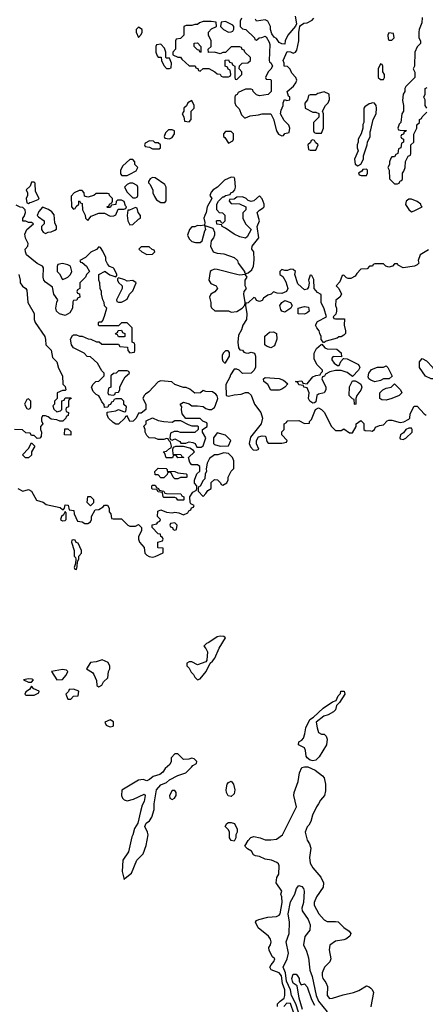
# Model space of a CAD drawing. Header units: inches. Extents: x 2710751 to 2829008, y 857003 to 965602.
# Tile 136 of 256: x 2747507 to 2750388, y 906827 to 913819. Entities that reach past the tile are written whole.
import ezdxf

# ---------------------------------------------------------------- set-up
doc = ezdxf.new("R2010")
doc.units = ezdxf.units.IN
doc.header["$MEASUREMENT"] = 0
for name, color, linetype in [('C7940', 7, 'Continuous'), ('C7941', 7, 'Continuous'), ('C7950', 7, 'Continuous'), ('C7951', 7, 'Continuous')]:
    doc.layers.add(name, color=color, linetype=linetype)

msp = doc.modelspace()

# ---------------------------------------------------------------- linework, layer by layer
at = {"layer": 'C7940', "color": 2}
for points, elevation in [([(2747902.4, 910000), (2747904.7, 909990), (2747903.6, 909956.4), (2747894, 909930), (2747898, 909918), (2747910, 909914), (2747916.4, 909936.4), (2747918, 909970), (2747926, 909990), (2747926, 910000)], 14), ([(2749339, 906810), (2749337.2, 906830), (2749356, 906850), (2749385.2, 906870), (2749391.1, 906888.9), (2749390.9, 906930), (2749374, 906974), (2749366.3, 907030), (2749350, 907049.6), (2749292.3, 907072.3), (2749284, 907090), (2749292.3, 907107.7), (2749313.2, 907130), (2749319, 907150), (2749303.3, 907163.3), (2749279.3, 907210), (2749277.2, 907230), (2749289.2, 907250), (2749292.7, 907270), (2749289.2, 907290), (2749273.2, 907310), (2749202, 907370), (2749182, 907410), (2749190, 907422), (2749206, 907430), (2749270, 907444.9), (2749330, 907450.7), (2749350, 907458.8), (2749357, 907470), (2749371.2, 907550), (2749369.3, 907589.3), (2749362, 907610), (2749368, 907630), (2749328.7, 907690), (2749333.6, 907726.4), (2749348.7, 907750), (2749349, 907810), (2749344.7, 907824.7), (2749334.2, 907834.2), (2749295.3, 907850), (2749250, 907858), (2749210, 907876), (2749181.2, 907881.2), (2749168.9, 907888.9), (2749154.6, 907914.6), (2749126, 907930), (2749106, 907950), (2749128.9, 907991.1), (2749149.1, 908010.9), (2749170, 908018), (2749214, 908010), (2749250, 907996), (2749290, 907994.8), (2749330, 908000.7), (2749372.7, 908030), (2749473, 908230), (2749454.7, 908310), (2749456.3, 908330), (2749484.2, 908410), (2749494.5, 908470), (2749511.8, 908508.2), (2749530, 908514), (2749553.1, 908513.1), (2749604.9, 908490), (2749658.8, 908450), (2749670, 908436), (2749679.1, 908390), (2749678, 908342), (2749671, 908310), (2749643.4, 908276.6), (2749630.4, 908249.6), (2749614.8, 908230), (2749586.8, 908170), (2749575.5, 908124.5), (2749561.4, 908098.6), (2749550, 908088), (2749534.8, 908050), (2749550, 907992), (2749565.5, 907965.5), (2749575.3, 907935.3), (2749564.9, 907870), (2749570.7, 907830), (2749590, 907796), (2749646, 907730), (2749666, 907690), (2749662, 907658), (2749614.8, 907590), (2749598.8, 907550), (2749598.8, 907530), (2749630.8, 907470), (2749670, 907426.8), (2749690, 907416), (2749750, 907416), (2749770, 907411.3), (2749810, 907371.3), (2749846.8, 907346.8), (2749858, 907330), (2749852, 907310), (2749824.7, 907290), (2749810, 907283.7), (2749750, 907274), (2749710, 907246), (2749705.4, 907214.6), (2749718, 907150), (2749710.6, 907129.4), (2749671, 907090), (2749654.8, 907050), (2749654.8, 907030), (2749661, 907010), (2749681.4, 906981.4), (2749694, 906954), (2749691, 906890), (2749708.2, 906868.2), (2749730, 906870.8), (2749804.8, 906895.2), (2749878, 906910), (2749914.8, 906925.2), (2749970, 906958), (2749990, 906951.3), (2750000, 906941.3)], 10), ([(2749488.2, 906770), (2749467.7, 906830), (2749437.8, 906890), (2749431.7, 906930), (2749402.5, 906990), (2749395.9, 907050), (2749379.1, 907090), (2749406.9, 907150), (2749415.6, 907190), (2749400.7, 907270), (2749420.7, 907330), (2749423.5, 907410), (2749413.7, 907470), (2749430, 907554.8), (2749460.9, 907610), (2749473.2, 907650), (2749490, 907670.8), (2749510, 907664), (2749522, 907650), (2749527.7, 907630), (2749523.1, 907550), (2749510.5, 907510), (2749513, 907490), (2749554.9, 907430), (2749570.6, 907390), (2749567.3, 907352.7), (2749532.4, 907307.6), (2749523, 907250), (2749544.4, 907204.4), (2749557.7, 907157.7), (2749567.6, 907070), (2749583.5, 907023.5), (2749613.4, 906890), (2749629.2, 906850), (2749690, 906772.2)], 6), ([(2749516.9, 906790), (2749492, 906870), (2749477.2, 906957.2), (2749450, 906977.2), (2749443.6, 906990), (2749440.7, 907010), (2749450, 907041), (2749470, 907041), (2749481, 907030), (2749491.3, 907010), (2749492, 906990), (2749506, 906966), (2749530, 906972), (2749550, 906951.3), (2749579.9, 906859.9), (2749601.8, 906821.8)], 2), ([(2749455.8, 906755.8), (2749430, 906833.3), (2749404.4, 906835.6), (2749382.8, 906810)], 10)]:
    msp.add_lwpolyline(points, dxfattribs=dict(at, elevation=elevation))
for points, elevation in [([(2748930, 909441.2), (2748910, 909437.2), (2748850, 909395.3), (2748834, 909390), (2748814, 909370), (2748830, 909354), (2748841, 909330), (2748837.3, 909270), (2748830, 909259), (2748770, 909238), (2748730, 909258), (2748710, 909258), (2748694, 909250), (2748694, 909230), (2748710, 909214), (2748725.4, 909185.4), (2748742, 909170), (2748752, 909150), (2748770, 909132), (2748790, 909138), (2748832.7, 909190), (2748859, 909250), (2748876.6, 909263.4), (2748894.1, 909285.8), (2748924.5, 909355.5), (2748968.7, 909430), (2748958, 909438)], 14), ([(2748094, 909274), (2748050, 909259), (2748010, 909254), (2747982, 909210), (2748023.6, 909183.6), (2748034, 909170), (2748052.7, 909127.3), (2748054, 909090), (2748070, 909082), (2748090, 909094), (2748103.1, 909116.9), (2748133.6, 909146.4), (2748138, 909190), (2748148, 909210), (2748147.3, 909227.3), (2748134.6, 909254.6)], 14), ([(2747810, 909204), (2747732, 909190), (2747770, 909132), (2747810, 909134), (2747836.4, 909163.6), (2747848, 909190), (2747839, 909199)], 14), ([(2747570, 909138), (2747534, 909130), (2747570, 909114), (2747590, 909114), (2747606, 909130), (2747596.4, 909136.4)], 14), ([(2747590, 909086), (2747576.9, 909063.1), (2747550, 909046), (2747544.7, 909030), (2747550, 909022), (2747610, 909022), (2747642, 909038), (2747646, 909050), (2747608.4, 909068.4)], 14), ([(2747890, 909066), (2747858, 909062), (2747852.7, 909047.3), (2747834, 909030), (2747850, 908994), (2747870, 908994), (2747890, 909014), (2747922, 909018), (2747926, 909050)], 14), ([(2749590, 908555.1), (2749570, 908561.6), (2749550, 908578), (2749540.7, 908590), (2749538, 908630), (2749530, 908648.7), (2749488, 908670), (2749488.7, 908690), (2749510, 908702), (2749523.1, 908716.9), (2749532.9, 908747.1), (2749539, 908790), (2749568.7, 908850), (2749594.6, 908865.4), (2749662, 908930), (2749730, 908974.8), (2749754.6, 908985.4), (2749770, 909018), (2749785.2, 909034.8), (2749789.2, 909050), (2749810.8, 909050.8), (2749816, 909030), (2749778, 908970), (2749758, 908950), (2749750, 908918), (2749736, 908904), (2749698, 908882), (2749666.8, 908873.2), (2749612, 908830), (2749618.8, 908790), (2749630, 908758), (2749650, 908746), (2749670, 908744.7), (2749684.7, 908730), (2749691.3, 908710), (2749686.8, 908670), (2749635.1, 908584.9), (2749610, 908559.6)], 10), ([(2748150, 908848), (2748112, 908830), (2748122, 908810), (2748130, 908804.7), (2748150, 908798), (2748170, 908802), (2748174, 908810), (2748172.9, 908832.9)], 14), ([(2748630, 908606), (2748610, 908606), (2748583.6, 908576.4), (2748582, 908550), (2748574, 908530), (2748539.6, 908500.4), (2748523.6, 908476.4), (2748502, 908458), (2748454.8, 908445.2), (2748430, 908424), (2748410, 908414), (2748383.1, 908423.1), (2748350, 908419), (2748232, 908348), (2748231.3, 908310), (2748238, 908290), (2748250, 908278), (2748270, 908271.3), (2748316.4, 908283.6), (2748390, 908318), (2748398, 908310), (2748390, 908266), (2748378, 908242), (2748364.7, 908195.3), (2748346.4, 908113.6), (2748323.6, 908076.4), (2748310.8, 908030), (2748302.8, 908017.2), (2748280.7, 907910), (2748240.7, 907850), (2748234, 907770), (2748250, 907714), (2748256.4, 907723.6), (2748301.5, 907758.5), (2748339, 907850), (2748385.2, 907894.8), (2748405.6, 907954.4), (2748419, 908030), (2748415.3, 908050), (2748395.3, 908090), (2748406.3, 908113.7), (2748429.1, 908130.9), (2748444.7, 908155.3), (2748461.2, 908210), (2748461.2, 908250), (2748479, 908350), (2748510, 908384.7), (2748550, 908402), (2748570, 908422), (2748630, 908452), (2748686, 908470), (2748728, 908510), (2748736.4, 908523.6), (2748762, 908538), (2748766, 908550), (2748746, 908570), (2748730, 908575.3), (2748707.3, 908567.3), (2748670, 908566)], 14), ([(2749010, 908302), (2748987, 908307), (2748976, 908330), (2748972.7, 908350), (2748981.2, 908390), (2748990, 908401), (2749010, 908412), (2749026, 908390), (2749034.4, 908350), (2749030, 908322)], 10), ([(2748610, 908346), (2748590, 908346), (2748572, 908310), (2748574, 908290), (2748590, 908282), (2748606, 908290), (2748618, 908310), (2748618, 908330)], 14), ([(2749030, 907986), (2749008.7, 907990), (2748998, 908010), (2748998, 908050), (2748990, 908066), (2748966, 908090), (2748978, 908110), (2748990, 908118), (2749010, 908118), (2749032, 908110), (2749051.3, 908070), (2749052, 908050), (2749042, 908030), (2749042, 908010)], 10)]:
    msp.add_lwpolyline(points, close=True, dxfattribs=dict(at, elevation=elevation))
at = {"layer": 'C7941', "color": 2, "elevation": 14}
for points in [[(2749082, 913830), (2749074, 913810), (2749074, 913770), (2749090, 913754), (2749114, 913750), (2749174, 913690), (2749178, 913678), (2749190, 913674), (2749208.4, 913691.6), (2749227.3, 913692.7), (2749250, 913702), (2749258, 913698), (2749279.6, 913659.6), (2749283.6, 913643.6), (2749278, 913530), (2749281, 913521), (2749294, 913510), (2749302, 913490), (2749291.1, 913468.9), (2749272, 913450), (2749254, 913410), (2749258, 913398), (2749290, 913394), (2749292.7, 913387.3), (2749294, 913310), (2749272.7, 913287.3), (2749210, 913278), (2749190, 913286), (2749166, 913310), (2749162, 913322), (2749150, 913326), (2749110, 913326), (2749058, 913302), (2749052.7, 913287.3), (2749038, 913282), (2749034, 913270), (2749034, 913230), (2749042, 913210), (2749065.4, 913185.4), (2749083.6, 913143.6), (2749103.6, 913123.6), (2749110, 913122), (2749143.1, 913136.9), (2749203.6, 913143.6), (2749230, 913151.3), (2749290, 913152), (2749310, 913114), (2749331.1, 913031.1), (2749345.4, 913005.4), (2749370, 912994), (2749382, 912998), (2749390, 913012), (2749422, 913018), (2749426, 913050), (2749418, 913070), (2749384.5, 913104.5), (2749359, 913150), (2749363.1, 913176.9), (2749378, 913210), (2749378, 913230), (2749387.3, 913252.7), (2749404.7, 913244.7), (2749426, 913250), (2749426, 913270), (2749416.4, 913276.4), (2749408, 913310), (2749452.9, 913347.1), (2749468.7, 913370), (2749475.3, 913390), (2749468.7, 913410), (2749439, 913439), (2749428.4, 913468.4), (2749410, 913486), (2749386, 913490), (2749386, 913510), (2749378, 913530), (2749407.3, 913592.7), (2749430, 913592), (2749450, 913582), (2749466, 913590), (2749476.4, 913603.6), (2749488.7, 913670), (2749488.7, 913731.3), (2749498, 913770), (2749502, 913778), (2749525.2, 913794.8), (2749550, 913796), (2749584.7, 913815.3), (2749595.3, 913830)], [(2749463.5, 913843.5), (2749474, 913790), (2749466, 913774), (2749411.3, 913710), (2749392, 913670), (2749390, 913646), (2749370, 913648), (2749350, 913658), (2749330, 913686), (2749315.3, 913695.3), (2749298, 913718), (2749288.9, 913748.9), (2749288.7, 913770), (2749270, 913808), (2749250, 913818), (2749190, 913808), (2749183.1, 913823.1)], [(2750000, 913225), (2749990, 913222), (2749959.6, 913200.4), (2749952, 913190), (2749952, 913090), (2749945.4, 913074.6), (2749944.7, 913050), (2749932, 913010), (2749912, 912970), (2749912, 912950), (2749904.7, 912930), (2749904.7, 912910), (2749911.6, 912888.4), (2749884.7, 912830), (2749890, 912794), (2749910, 912782), (2749930, 912794), (2749948, 912830), (2749948.4, 912851.6), (2749975.3, 912930), (2749978, 912950), (2749995.3, 912990), (2749996.4, 913023.6), (2750000, 913038)], [(2747494, 910490), (2747530, 910472), (2747570, 910482), (2747591.3, 910471.3), (2747627.1, 910407.1), (2747673.4, 910393.4), (2747695.3, 910375.3), (2747795.3, 910355.3), (2747810, 910342), (2747818, 910342), (2747826, 910350), (2747830, 910374), (2747851.6, 910371.6), (2747858, 910338), (2747892.7, 910332.7), (2747894, 910310), (2747918, 910258), (2747950, 910254), (2747970, 910242), (2747990, 910242), (2748010, 910254), (2748018, 910270), (2748018, 910290), (2748042, 910338), (2748070, 910342), (2748100.4, 910359.6), (2748110, 910371.3), (2748130, 910372), (2748142, 910350), (2748143.6, 910323.6), (2748154, 910310), (2748158, 910278), (2748170, 910274), (2748230, 910274), (2748274, 910230), (2748290, 910222), (2748330, 910222), (2748350, 910234), (2748372, 910212), (2748371.3, 910190), (2748351.3, 910150), (2748351.3, 910130), (2748358, 910110), (2748390.6, 910070.6), (2748396, 910030), (2748410, 910016), (2748427.5, 910007.5), (2748450, 910002.8), (2748470, 910006.8), (2748527.3, 910032.7), (2748526, 910066), (2748490, 910068), (2748488.4, 910071.6), (2748488.7, 910110), (2748522, 910118), (2748526, 910130), (2748522, 910142), (2748508.4, 910148.4), (2748506, 910166), (2748490, 910168), (2748447.3, 910212.7), (2748447.3, 910232.7), (2748482, 910238), (2748488, 910252), (2748502, 910258), (2748506, 910270), (2748486, 910290), (2748488.7, 910330), (2748510, 910338), (2748550, 910322), (2748590, 910318), (2748610, 910322), (2748636.9, 910316.9), (2748670, 910302), (2748702, 910318), (2748708, 910332), (2748722, 910338), (2748727.3, 910352.7), (2748742, 910358), (2748746, 910370), (2748722, 910382), (2748718, 910390), (2748715.3, 910430), (2748736.4, 910463.6), (2748762, 910478), (2748766, 910490), (2748766, 910510), (2748748.4, 910528.4), (2748748, 910550), (2748764.7, 910595.3), (2748787.3, 910612.7), (2748787.3, 910647.3), (2748770, 910658), (2748730, 910658), (2748714.6, 910674.6), (2748706, 910710), (2748748, 910750), (2748740.4, 910760.4), (2748716.4, 910776.4), (2748670, 910788), (2748612.7, 910787.3), (2748598, 910782), (2748592.7, 910767.3), (2748594, 910734), (2748651.6, 910731.6), (2748658, 910718), (2748674, 910710), (2748630, 910708), (2748622, 910722), (2748610, 910726), (2748598, 910722), (2748591.6, 910708.4), (2748547.3, 910707.3), (2748538, 910738), (2748526, 910750), (2748550, 910754), (2748570, 910774), (2748582, 910778), (2748586, 910790), (2748578, 910818), (2748566, 910830), (2748562, 910842), (2748550, 910846), (2748530, 910838), (2748490, 910838), (2748468.4, 910848.4), (2748426, 910850), (2748410, 910866), (2748398, 910890), (2748398, 910910), (2748388.4, 910931.6), (2748406, 910950), (2748406, 910970), (2748410, 910974), (2748450, 910992), (2748490, 910972), (2748530, 910964.7), (2748590, 910962), (2748610, 910972), (2748650, 910974), (2748703.6, 910943.6), (2748730, 910934), (2748770, 910934), (2748774, 910930), (2748774, 910910), (2748750, 910888), (2748650, 910888), (2748630, 910895.3), (2748604.7, 910895.3), (2748578, 910882), (2748574, 910850), (2748578, 910838), (2748590, 910834), (2748610, 910842), (2748643.6, 910823.6), (2748652.7, 910812.7), (2748687.3, 910812.7), (2748710, 910822), (2748736.9, 910816.9), (2748754, 910810), (2748764.7, 910784.7), (2748796.4, 910783.6), (2748810, 910794), (2748828, 910850), (2748806, 910890), (2748806, 910910), (2748838, 910930), (2748838, 910950), (2748835.3, 910955.3), (2748807.3, 910967.3), (2748790, 910986), (2748687.3, 910987.3), (2748660.4, 911020.4), (2748655.3, 911050), (2748658, 911070), (2748646, 911090), (2748670, 911102), (2748711, 911091), (2748730, 911078), (2748770, 911078), (2748810, 911071.3), (2748830, 911058), (2748850, 911051.3), (2748870, 911051.3), (2748890, 911064.7), (2748898.6, 911081.4), (2748914, 911130), (2748908.9, 911148.9), (2748900.4, 911160.4), (2748876.4, 911176.4), (2748830, 911178), (2748810, 911186), (2748791.6, 911168.4), (2748750, 911168), (2748716.4, 911196.4), (2748690, 911208), (2748670, 911208), (2748610, 911228), (2748587.3, 911247.3), (2748510, 911255.3), (2748490, 911248), (2748423.6, 911176.4), (2748399.6, 911160.4), (2748392, 911150), (2748382, 911130), (2748402, 911090), (2748402, 911050), (2748370, 911026), (2748350, 911026), (2748334, 910990), (2748312.7, 910967.3), (2748290, 910966), (2748270, 911006), (2748258, 911002), (2748254, 910990), (2748210, 910948), (2748190, 910948), (2748170, 910958), (2748138, 910990), (2748127.3, 911012.7), (2748127.3, 911032.7), (2748190, 911042), (2748210, 911052), (2748250, 911034), (2748262, 911038), (2748266, 911070), (2748247.3, 911087.3), (2748246, 911110), (2748230, 911126), (2748190, 911126), (2748178, 911122), (2748172, 911108), (2748158, 911102), (2748152.7, 911087.3), (2748138, 911082), (2748132.7, 911067.3), (2748110, 911066), (2748107.3, 911087.3), (2748090, 911106), (2748076.4, 911136.4), (2748068.4, 911148.4), (2748050, 911158), (2748030, 911178), (2748018, 911210), (2748028, 911230), (2748048, 911250), (2748068, 911252), (2748106, 911290), (2748106, 911310), (2748090, 911326), (2748060.4, 911380.4), (2748010, 911426), (2747987.3, 911427.3), (2747966, 911450), (2747890, 911488), (2747875.3, 911510), (2747868.7, 911550), (2747883.1, 911576.9), (2747890, 911582), (2747910, 911582), (2747932.7, 911572.7), (2747951.6, 911571.6), (2747992.7, 911552.7), (2748011.6, 911551.6), (2748052.7, 911532.7), (2748071.6, 911531.6), (2748090, 911514), (2748210, 911514), (2748218, 911498), (2748272.7, 911492.7), (2748274, 911470), (2748290, 911454), (2748322, 911458), (2748326, 911470), (2748326, 911510), (2748322, 911522), (2748306, 911530), (2748306, 911630), (2748270, 911666), (2748230, 911666), (2748210, 911646), (2748070, 911646), (2748066, 911650), (2748066, 911670), (2748070, 911674), (2748090, 911674), (2748096.4, 911683.6), (2748110, 911714), (2748126, 911770), (2748108.4, 911788.4), (2748108, 911810), (2748098, 911830), (2748088, 911870), (2748088, 911890), (2748078, 911910), (2748075.3, 911950), (2748068, 911970), (2748068, 912010), (2748114, 912034), (2748114, 912030), (2748146.4, 912006.4), (2748190, 911994), (2748198, 912002), (2748198, 912010), (2748178, 912050), (2748170, 912058), (2748146, 912066), (2748130, 912086), (2748118, 912110), (2748118, 912130), (2748096.4, 912176.4), (2748082, 912202), (2748070, 912206), (2748051.6, 912188.4), (2748011.6, 912168.4), (2747974, 912130), (2747934, 912110), (2747938, 912098), (2747950, 912094), (2747982, 912070), (2748002, 912030), (2747982, 912010), (2747974, 911990), (2747934, 911950), (2747934, 911910), (2747918, 911902), (2747914, 911890), (2747918, 911878), (2747932.7, 911872.7), (2747934, 911850), (2747918, 911842), (2747912.7, 911827.3), (2747890, 911826), (2747883.6, 911816.4), (2747882, 911770), (2747863.6, 911736.4), (2747830, 911718), (2747788.7, 911730), (2747769, 911750), (2747764, 911770), (2747770, 911814), (2747778, 911830), (2747749, 911870), (2747739, 911919), (2747690, 911955.3), (2747679, 911970), (2747674, 911990), (2747676.4, 912056.4), (2747668.4, 912068.4), (2747630, 912088.7), (2747555.3, 912150), (2747548, 912170), (2747546, 912190), (2747566, 912210), (2747568, 912230), (2747548.9, 912268.9), (2747543.1, 912296.9), (2747558, 912330), (2747606, 912370), (2747590, 912378), (2747570, 912378), (2747550, 912388), (2747528.7, 912388.7), (2747528.7, 912410), (2747539, 912421), (2747548, 912450), (2747546, 912470), (2747530, 912486), (2747510, 912488), (2747483.1, 912503.1)], [(2750000, 912068.7), (2749992, 912068), (2749974, 912050), (2749930, 912048), (2749902, 912018), (2749890, 911998), (2749859.6, 911980.4), (2749840.4, 911980.4), (2749827.3, 911987.3), (2749810, 912006), (2749798, 912002), (2749782, 911958), (2749754, 911930), (2749774, 911910), (2749792, 911870), (2749782, 911850), (2749752.7, 911827.3), (2749751.3, 911790), (2749758, 911770), (2749758, 911750), (2749752, 911728), (2749734, 911710), (2749738, 911698), (2749750, 911694), (2749814, 911694), (2749812, 911650), (2749822, 911610), (2749822, 911590), (2749810, 911578), (2749790, 911568), (2749772.7, 911567.3), (2749762, 911558), (2749683.6, 911536.4), (2749670, 911526), (2749666, 911526), (2749648, 911548), (2749648, 911570), (2749638, 911590), (2749635.3, 911610), (2749618, 911630), (2749608.7, 911650), (2749623.1, 911676.9), (2749686, 911710), (2749670, 911766), (2749648, 911810), (2749647.3, 911867.3), (2749623.1, 911883.1), (2749598, 911910), (2749595.3, 911975.3), (2749582, 912002), (2749570, 912006), (2749558, 911970), (2749562, 911950), (2749559.6, 911920.4), (2749550, 911906), (2749530, 911902), (2749483.7, 911943.7), (2749462, 912010), (2749466, 912030), (2749450, 912046), (2749430, 912048), (2749410, 912038), (2749390, 912038), (2749370, 912046), (2749354, 912030), (2749354, 912010), (2749376, 911996), (2749398, 911958), (2749411.3, 911910), (2749402, 911890), (2749370, 911875.3), (2749336.4, 911876.4), (2749310, 911886), (2749294, 911870), (2749270, 911862), (2749238, 911842), (2749230, 911826), (2749210, 911818), (2749190, 911826), (2749182, 911842), (2749170, 911846), (2749130, 911808), (2749114, 911806), (2749112, 911790), (2749121, 911730), (2749118, 911690), (2749092, 911650), (2749082, 911618), (2749061.4, 911578.6), (2749056, 911530), (2749062, 911490), (2749070, 911474), (2749090, 911472), (2749098, 911458), (2749112.7, 911452.7), (2749130, 911452), (2749150, 911458), (2749174, 911450), (2749182, 911430), (2749182, 911350), (2749171.1, 911328.9), (2749150, 911308), (2749090, 911306), (2749066, 911330), (2749050, 911338), (2749030, 911338), (2749003.6, 911296.4), (2748999.6, 911280.4), (2748971.1, 911228.9), (2748974, 911150), (2748990, 911144.7), (2749030, 911156), (2749080.4, 911159.6), (2749110, 911172), (2749130, 911172), (2749150, 911154), (2749174.8, 911090), (2749218.8, 911030), (2749231.3, 910990), (2749222, 910950), (2749146.4, 910853.6), (2749138, 910810), (2749146.4, 910786.4), (2749165.4, 910765.4), (2749190, 910762), (2749206, 910770), (2749188.4, 910808.4), (2749188.4, 910831.6), (2749204, 910856), (2749230, 910864.7), (2749250, 910862), (2749256, 910856), (2749263.6, 910823.6), (2749272, 910812), (2749368.4, 910811.6), (2749402, 910818), (2749406, 910830), (2749368.4, 910871.6), (2749368.4, 910891.6), (2749386, 910910), (2749386, 910950), (2749402, 910958), (2749406, 910970), (2749411.6, 910971.6), (2749490, 910972), (2749530, 910952), (2749566, 910954), (2749566, 910966), (2749579, 910981), (2749609.1, 911050.9), (2749630, 911062), (2749650, 911052), (2749670, 911032), (2749722, 910930), (2749750, 910902), (2749790, 910902), (2749810, 910914), (2749850, 910886), (2749870, 910886), (2749898, 910930), (2749898, 910950), (2749930, 910974), (2749951.6, 910951.6), (2749952, 910910), (2749961, 910901), (2750000, 910898.6)], [(2747501, 912010), (2747510.8, 911970), (2747511, 911950), (2747526.8, 911926.8), (2747550.5, 911910.5), (2747558, 911898), (2747566, 911810), (2747610, 911732), (2747611, 911691), (2747618, 911670), (2747686, 911570), (2747691.1, 911548.9), (2747692, 911510), (2747730, 911472), (2747741, 911421), (2747772, 911390), (2747783.6, 911343.6), (2747812, 911290), (2747814, 911230), (2747830, 911214), (2747834, 911190), (2747830, 911186), (2747810, 911186), (2747774, 911170), (2747774, 911130), (2747754, 911110), (2747754, 911090), (2747742, 911078), (2747750, 911054), (2747770, 911034), (2747798, 911042), (2747806, 911050), (2747807.3, 911112.7), (2747822, 911118), (2747830, 911134), (2747870, 911134), (2747872, 911130), (2747858, 911122), (2747854, 911110), (2747854, 911070), (2747838, 911062), (2747834, 911050), (2747838, 911038), (2747854, 911030), (2747851.6, 911008.4), (2747838, 911002), (2747834, 910990), (2747812.7, 910967.3), (2747792.7, 910967.3), (2747770, 910978), (2747730, 910982), (2747710, 910998), (2747690, 911006), (2747670, 911006), (2747662, 910990), (2747662, 910970), (2747672, 910950), (2747654, 910930), (2747654, 910910), (2747662, 910890), (2747659.6, 910860.4), (2747650, 910848), (2747630, 910846), (2747610, 910866), (2747590, 910866), (2747582, 910882), (2747550, 910886), (2747527.3, 910907.3), (2747470, 910908)], [(2750000, 911260.4), (2749988, 911270), (2749983.1, 911283.1), (2749988, 911310), (2750000, 911327.3)], [(2747926, 910000), (2747926, 910010), (2747946, 910030), (2747946, 910050), (2747922, 910102), (2747907.3, 910107.3), (2747902, 910122), (2747890, 910126), (2747878, 910122), (2747874, 910110), (2747894, 910050), (2747894, 910010), (2747902, 910002), (2747902.4, 910000)]]:
    msp.add_lwpolyline(points, dxfattribs=at)
for points in [[(2748350, 913766), (2748334, 913750), (2748334, 913730), (2748350, 913694), (2748370, 913714), (2748378, 913730), (2748378, 913750)], [(2748867.3, 913807.3), (2748810, 913806), (2748783.6, 913796.4), (2748770, 913786), (2748750, 913786), (2748730, 913778), (2748690, 913778), (2748674, 913770), (2748674, 913710), (2748650, 913686), (2748618, 913682), (2748614, 913670), (2748614, 913610), (2748594, 913590), (2748594, 913570), (2748630, 913554), (2748650, 913554), (2748659.6, 913539.6), (2748710, 913492), (2748752.7, 913492.7), (2748758, 913478), (2748772.7, 913472.7), (2748778, 913458), (2748790, 913454), (2748810, 913474), (2748850, 913474), (2748894, 913450), (2748910, 913434), (2748931.6, 913431.6), (2748938, 913418), (2748950, 913414), (2748990, 913414), (2749002, 913418), (2749006, 913430), (2749002, 913462), (2748987.3, 913467.3), (2748982, 913482), (2748966, 913490), (2748967.3, 913532.7), (2748990, 913534), (2748998, 913518), (2749012.7, 913512.7), (2749018, 913498), (2749034, 913490), (2749034, 913410), (2749038, 913398), (2749050, 913394), (2749086, 913430), (2749086, 913450), (2749066, 913470), (2749067.3, 913492.7), (2749088.4, 913511.6), (2749127.3, 913512.7), (2749146, 913530), (2749146, 913550), (2749106, 913590), (2749102, 913602), (2749088, 913608), (2749082, 913622), (2749070, 913626), (2749010, 913626), (2748970, 913586), (2748950, 913586), (2748930, 913578), (2748890, 913588), (2748847.3, 913587.3), (2748846, 913610), (2748866, 913630), (2748868, 913650), (2748868, 913670), (2748848, 913710), (2748848.4, 913731.6), (2748870, 913754), (2748906, 913770), (2748902, 913802)], [(2748970, 913806), (2748938, 913802), (2748934, 913770), (2748954, 913750), (2748990, 913732), (2749010, 913734), (2749022, 913738), (2749027.3, 913752.7), (2749028, 913770), (2749020.4, 913780.4)], [(2748510, 913646), (2748478, 913642), (2748474, 913630), (2748474, 913590), (2748483.6, 913563.6), (2748490, 913554), (2748512.7, 913552.7), (2748514, 913530), (2748530, 913494), (2748550, 913474), (2748570, 913474), (2748582, 913478), (2748586, 913510), (2748570, 913546), (2748550, 913546), (2748546, 913550), (2748546, 913590), (2748536.4, 913616.4)], [(2748790, 913586), (2748782, 913602), (2748770, 913606), (2748746, 913630), (2748747.3, 913652.7), (2748770, 913654), (2748794, 913630), (2748794, 913590)], [(2749670, 913308), (2749623.6, 913296.4), (2749610, 913286), (2749570, 913286), (2749558, 913282), (2749552, 913250), (2749532.7, 913227.3), (2749534, 913190), (2749590, 913162), (2749610, 913162), (2749632.7, 913152.7), (2749632.7, 913127.3), (2749594, 913090), (2749594, 913030), (2749598, 913018), (2749610, 913014), (2749650, 913014), (2749666, 913050), (2749666, 913150), (2749658, 913170), (2749678, 913210), (2749698, 913230), (2749707.3, 913252.7), (2749706, 913290)], [(2748730, 913246), (2748702, 913230), (2748692.7, 913207.3), (2748674, 913190), (2748674, 913170), (2748662, 913150), (2748674, 913130), (2748678, 913098), (2748710, 913094), (2748726, 913110), (2748726, 913170), (2748746, 913190), (2748746, 913210)], [(2748590, 913038), (2748563.6, 913036.4), (2748543.6, 913016.4), (2748534, 912990), (2748538, 912978), (2748570, 912974), (2748590, 912982), (2748606, 913010), (2748606, 913030)], [(2749010, 913026), (2748970, 913026), (2748954, 913010), (2748954, 912990), (2748963.6, 912983.6), (2748990, 912942), (2749022, 912958), (2749026, 912970), (2749026, 913010)], [(2748430, 912958), (2748398, 912942), (2748394, 912930), (2748398, 912918), (2748430, 912914), (2748450, 912902), (2748490, 912902), (2748498, 912902), (2748506, 912910), (2748506, 912930), (2748490, 912946), (2748470, 912946), (2748456.4, 912956.4)], [(2749590, 912966), (2749578, 912962), (2749572.7, 912947.3), (2749554, 912930), (2749558, 912898), (2749570, 912894), (2749610, 912894), (2749626, 912930), (2749607.3, 912947.3), (2749602, 912962)], [(2748310, 912826), (2748290, 912826), (2748239.6, 912780.4), (2748222, 912750), (2748223.6, 912723.6), (2748232.7, 912712.7), (2748270, 912712), (2748290, 912722), (2748334.6, 912745.4), (2748346, 912770), (2748326, 912790), (2748326, 912810)], [(2748450, 912698), (2748434, 912690), (2748422, 912670), (2748422, 912662), (2748431.6, 912651.6), (2748452, 912610), (2748452, 912590), (2748463.6, 912563.6), (2748479.6, 912539.6), (2748490, 912532), (2748510, 912522), (2748530, 912522), (2748538, 912522), (2748547.3, 912532.7), (2748548, 912630), (2748538, 912650), (2748470, 912695.3)], [(2749010, 912702), (2748961.4, 912678.6), (2748911.1, 912628.9), (2748882, 912610), (2748866.4, 912593.6), (2748858, 912570), (2748872, 912550), (2748838, 912490), (2748831, 912450), (2748821, 912430), (2748816, 912410), (2748822, 912378), (2748819.6, 912360.4), (2748790, 912355.3), (2748770, 912358), (2748750, 912348), (2748730, 912348), (2748712, 912330), (2748698, 912290), (2748710, 912262), (2748730, 912244.7), (2748756.9, 912236.9), (2748790, 912238), (2748802, 912250), (2748821.2, 912318.8), (2748828, 912330), (2748822, 912358), (2748879.8, 912339.8), (2748891, 912311), (2748890.9, 912289.1), (2748884.7, 912270), (2748866, 912250), (2748862.8, 912210), (2748882, 912170), (2748910, 912161), (2748956.9, 912156.9), (2749031.6, 912131.6), (2749054, 912110), (2749058, 912090), (2749104.7, 912030), (2749103.6, 912023.6), (2749110, 912014), (2749130, 912022), (2749155.9, 912044.1), (2749167.3, 912070), (2749173.2, 912113.2), (2749169, 912170), (2749155.3, 912190), (2749158, 912210), (2749205.2, 912270), (2749194, 912350), (2749209.2, 912390), (2749194, 912450), (2749210, 912466), (2749237.6, 912482.4), (2749242.7, 912490), (2749242.7, 912510), (2749230, 912548), (2749210, 912568), (2749170, 912534), (2749150, 912528.7), (2749130, 912535.3), (2749115.3, 912550), (2749090, 912562), (2749050, 912558), (2749030, 912546), (2748998, 912542), (2748994, 912530), (2749010, 912514), (2749067.3, 912512.7), (2749114, 912490), (2749114, 912470), (2749092.7, 912447.3), (2749092, 912410), (2749111, 912370), (2749152, 912330), (2749123.6, 912276.4), (2749110, 912268), (2749070, 912278), (2749030, 912295.3), (2748970, 912338), (2748946, 912350), (2748942, 912362), (2748907.3, 912367.3), (2748906, 912390), (2748910, 912394), (2748930, 912394), (2748938, 912378), (2748950, 912374), (2748966, 912390), (2748966, 912430), (2748950, 912446), (2748927.3, 912447.3), (2748908, 912470), (2748908, 912510), (2748918, 912530), (2748950, 912562), (2748958, 912562), (2748968.4, 912571.6), (2749002, 912578), (2749006, 912590), (2749023.1, 912596.9), (2749035.3, 912610), (2749039.3, 912630), (2749035.3, 912690), (2749030, 912698)], [(2749970, 912758), (2749944.7, 912755.3), (2749936.9, 912743.1), (2749914, 912730), (2749918, 912718), (2749932.7, 912712.7), (2749970, 912714), (2749978, 912730), (2749978, 912750)], [(2747610, 912666), (2747590, 912666), (2747582, 912638), (2747554, 912610), (2747562, 912590), (2747562, 912570), (2747552, 912550), (2747558, 912518), (2747570, 912514), (2747578, 912522), (2747590, 912524.7), (2747638, 912542), (2747646, 912550), (2747620.4, 912600.4), (2747618, 912658)], [(2748310, 912658), (2748290, 912658), (2748270, 912648), (2748252, 912630), (2748270, 912594), (2748310, 912554), (2748330, 912554), (2748342, 912558), (2748346, 912570), (2748346, 912630), (2748342, 912642)], [(2747950, 912606), (2747930, 912606), (2747894, 912590), (2747872.7, 912567.3), (2747874, 912490), (2747890, 912474), (2747902, 912478), (2747907.3, 912492.7), (2747926, 912510), (2747926, 912530), (2747932, 912532), (2747938, 912518), (2747950, 912514), (2747952, 912470), (2747971.6, 912431.6), (2747974, 912410), (2747990, 912394), (2748015.3, 912424.7), (2748070, 912444.7), (2748110, 912444.7), (2748150, 912424.7), (2748174.6, 912425.4), (2748190, 912434), (2748207.3, 912472.7), (2748247.3, 912472.7), (2748262, 912478), (2748266, 912490), (2748258, 912498), (2748248.4, 912528.4), (2748230, 912538), (2748202, 912538), (2748192.7, 912527.3), (2748190, 912506), (2748158, 912502), (2748150, 912486), (2748130, 912486), (2748126, 912490), (2748142, 912498), (2748146, 912510), (2748162, 912518), (2748166, 912530), (2748166, 912550), (2748146, 912570), (2748142, 912582), (2748130, 912586), (2748050, 912586), (2748034, 912570), (2747990, 912558), (2747967.3, 912567.3), (2747966, 912590)], [(2747670, 912488), (2747642, 912458), (2747632, 912430), (2747639.6, 912419.6), (2747682, 912390), (2747682, 912370), (2747662, 912350), (2747662, 912330), (2747674, 912310), (2747690, 912302), (2747708.4, 912311.6), (2747730, 912312), (2747756.4, 912323.6), (2747767.3, 912332.7), (2747768, 912350), (2747756.4, 912376.4), (2747752.5, 912432.5), (2747735.1, 912455.1), (2747712.5, 912472.5)], [(2748330, 912486), (2748286, 912466), (2748274, 912466), (2748271, 912429), (2748274.8, 912390), (2748290, 912362), (2748310, 912364.7), (2748350, 912402), (2748366, 912410), (2748366, 912430), (2748348, 912450), (2748342, 912482)], [(2748427.3, 912207.3), (2748370, 912206), (2748354, 912190), (2748374, 912170), (2748410, 912152), (2748450, 912154), (2748466, 912170), (2748462, 912182), (2748447.3, 912187.3)], [(2747812, 912088), (2747778, 912082), (2747772.7, 912067.3), (2747774, 912030), (2747790, 912014), (2747810, 911974), (2747830, 911982), (2747850, 911992), (2747868, 912010), (2747878, 912030), (2747868.9, 912068.9), (2747850, 912079)], [(2748890, 912047.3), (2748870, 912039.3), (2748860.7, 912030), (2748850.8, 911970), (2748865.8, 911945.8), (2748902, 911930), (2748912, 911910), (2748892.8, 911887.2), (2748864.7, 911870), (2748856, 911850), (2748864.7, 911810), (2748864.7, 911784.7), (2748870, 911774), (2748892.7, 911752.7), (2748990, 911752), (2749010, 911742), (2749050, 911746), (2749088, 911770), (2749107.3, 911792.7), (2749108.4, 911811.6), (2749099, 911870), (2749102, 911890), (2749118, 911910), (2749109.1, 911929.1), (2749109, 911970), (2749122, 911990), (2749119, 911999), (2749108.7, 912008.7), (2749070, 912006), (2749050, 912009.2), (2748910, 912046)], [(2748210, 911986), (2748202, 911978), (2748202, 911970), (2748210, 911954), (2748234, 911930), (2748234, 911910), (2748194, 911830), (2748198, 911818), (2748210, 911814), (2748230, 911814), (2748250, 911822), (2748270, 911834), (2748286, 911870), (2748310, 911894), (2748335.3, 911950), (2748310, 911968), (2748270, 911962), (2748252.9, 911972.9)], [(2749390, 911742), (2749368, 911750), (2749361.2, 911761.2), (2749355.3, 911790), (2749368.9, 911811.1), (2749390, 911824.7), (2749431, 911811), (2749442, 911790), (2749434, 911770)], [(2749530, 911728), (2749486, 911730), (2749486, 911770), (2749530, 911782), (2749558, 911778), (2749562, 911750), (2749550, 911738)], [(2748210, 911566), (2748202, 911582), (2748190, 911586), (2748188.4, 911591.6), (2748202, 911598), (2748207.3, 911612.7), (2748230, 911614), (2748238, 911598), (2748254, 911590), (2748254, 911570), (2748250, 911566)], [(2749290, 911488.7), (2749260.2, 911500.2), (2749248, 911510), (2749248.9, 911571.1), (2749280.4, 911599.6), (2749310, 911602), (2749332, 911590), (2749334, 911550), (2749316, 911504)], [(2749794, 911426), (2749732.7, 911427.3), (2749723.6, 911416.4), (2749723.6, 911403.6), (2749739.6, 911379.6), (2749763.6, 911363.6), (2749775.3, 911364.7), (2749788, 911392), (2749806, 911414), (2749810, 911414), (2749834, 911410), (2749914, 911370), (2749922, 911350), (2749914, 911330), (2749870, 911286), (2749833.6, 911313.6), (2749790, 911328.7), (2749750, 911328), (2749710, 911318), (2749678, 911302), (2749672, 911288), (2749658, 911282), (2749654, 911270), (2749682, 911210), (2749682, 911190), (2749670, 911168.7), (2749630, 911159), (2749618, 911150), (2749610, 911106), (2749602, 911098), (2749590, 911095.3), (2749569, 911110), (2749559, 911130), (2749562, 911170), (2749550, 911206), (2749526, 911210), (2749522, 911222), (2749490, 911226), (2749482, 911242), (2749466, 911250), (2749510, 911254), (2749518, 911238), (2749550, 911234), (2749590, 911282), (2749610, 911292), (2749642, 911298), (2749646, 911310), (2749658, 911322), (2749658, 911330), (2749618, 911370), (2749598, 911410), (2749598, 911450), (2749616.4, 911483.6), (2749647.3, 911512.7), (2749654, 911514), (2749674, 911490), (2749690, 911482), (2749759.6, 911479.6), (2749790, 911454)], [(2748970, 911468.7), (2748951.3, 911450), (2748945.4, 911434.6), (2748944.7, 911410), (2748950, 911394), (2748962, 911382), (2748970, 911382), (2748998, 911430), (2748996.4, 911456.4), (2748988, 911468)], [(2748270, 911326), (2748210, 911326), (2748191.6, 911308.4), (2748172.7, 911307.3), (2748154, 911290), (2748154, 911210), (2748138, 911202), (2748134, 911170), (2748138, 911158), (2748170, 911154), (2748182, 911158), (2748187.3, 911172.7), (2748210, 911174), (2748218, 911190), (2748218, 911210), (2748234.6, 911245.4), (2748256.4, 911283.6), (2748286, 911310), (2748282, 911322)], [(2749290, 911188), (2749269, 911229), (2749242, 911250), (2749238, 911270), (2749250, 911278), (2749350.9, 911270.9), (2749379.8, 911259.8), (2749412.7, 911232.7), (2749390.9, 911209.1), (2749370, 911195.3), (2749350, 911189)], [(2749890, 911086), (2749886, 911090), (2749882, 911122), (2749870, 911126), (2749848.4, 911151.6), (2749848.7, 911211.3), (2749870, 911254), (2749890, 911254), (2749910, 911244.7), (2749930.8, 911230.8), (2749938, 911210), (2749930.9, 911189.1), (2749902, 911150), (2749894, 911130), (2749894, 911090)], [(2747570, 911126), (2747558, 911122), (2747542, 911090), (2747558, 911058), (2747570, 911054), (2747582, 911058), (2747586, 911070), (2747586, 911110)], [(2747870, 910868), (2747826, 910870), (2747827.3, 910912.7), (2747850, 910914), (2747870, 910894)], [(2748910, 910886), (2748884.7, 910850), (2748884.7, 910810), (2748890, 910802), (2748931.6, 910791.6), (2748990, 910794), (2749006, 910830), (2748970, 910868)], [(2747570, 910708), (2747548.4, 910708.4), (2747526, 910730), (2747570, 910774), (2747590, 910814), (2747614, 910790), (2747592, 910750), (2747590, 910726)], [(2748956.9, 910743.1), (2748914, 910730), (2748890, 910729.2), (2748856, 910704), (2748838, 910670), (2748832, 910630), (2748834, 910610), (2748824.7, 910595.3), (2748822, 910558), (2748810, 910546), (2748790, 910506), (2748778, 910502), (2748774, 910490), (2748774, 910470), (2748810, 910434), (2748830, 910454), (2748843.1, 910476.9), (2748866, 910490), (2748868, 910532), (2748890, 910554), (2748911.6, 910551.6), (2748934, 910530), (2748938, 910518), (2748950, 910514), (2748978, 910530), (2748987.3, 910552.7), (2748988, 910570), (2749010, 910614), (2749027.3, 910632.7), (2749027.3, 910687.3), (2749018, 910710), (2748990, 910738)], [(2748610, 910558), (2748598, 910570), (2748582, 910602), (2748570, 910606), (2748558, 910602), (2748554, 910590), (2748530, 910566), (2748510, 910566), (2748490, 910586), (2748470, 910586), (2748468, 910610), (2748490, 910634), (2748547.3, 910632.7), (2748554, 910626), (2748554, 910614), (2748608.4, 910611.6), (2748630, 910602), (2748690, 910594), (2748694, 910590), (2748694, 910570), (2748690, 910568), (2748650, 910568), (2748630, 910558)], [(2748630, 910406), (2748622, 910422), (2748610, 910426), (2748530, 910426), (2748526, 910430), (2748522, 910462), (2748490, 910466), (2748482, 910482), (2748450, 910486), (2748446, 910490), (2748446, 910510), (2748450, 910514), (2748470, 910514), (2748478, 910498), (2748494, 910490), (2748498, 910478), (2748531.6, 910471.6), (2748538, 910458), (2748550, 910454), (2748651.6, 910451.6), (2748658, 910438), (2748674, 910430), (2748674, 910410), (2748670, 910406)], [(2748010, 910368), (2747986, 910390), (2747990, 910434), (2748010, 910434), (2748031.1, 910411.1), (2748031.6, 910388.4)], [(2747830, 910326), (2747818, 910302), (2747804.7, 910290), (2747798, 910270), (2747810, 910261), (2747830, 910262), (2747838, 910270), (2747838, 910318)], [(2748610, 910246), (2748578, 910242), (2748574, 910230), (2748578, 910218), (2748592.7, 910212.7), (2748598, 910198), (2748610, 910194), (2748622, 910198), (2748626, 910230)]]:
    msp.add_lwpolyline(points, close=True, dxfattribs=at)
at = {"layer": 'C7950', "color": 2, "elevation": 10}
msp.add_lwpolyline([(2750000, 906941.3), (2750010, 906931.3), (2750021, 906910), (2750001, 906810), (2750000, 906808)], dxfattribs=at)
at = {"layer": 'C7951', "color": 2, "elevation": 14}
for points in [[(2750365.4, 913834.6), (2750363.6, 913796.4), (2750344.7, 913750), (2750342, 913730), (2750342, 913690), (2750354, 913670), (2750354, 913650), (2750330, 913626), (2750314, 913590), (2750312, 913490), (2750302, 913470), (2750312.7, 913447.3), (2750314, 913410), (2750250, 913346), (2750242, 913330), (2750242, 913310), (2750232, 913290), (2750226, 913246), (2750234, 913210), (2750234, 913170), (2750222, 913150), (2750214, 913090), (2750203.6, 913076.4), (2750194, 913050), (2750198, 913038), (2750210, 913034), (2750251.6, 913031.6), (2750250, 913026), (2750238, 913022), (2750232.7, 913007.3), (2750218, 913002), (2750214, 912990), (2750218, 912978), (2750234, 912970), (2750234, 912950), (2750218, 912942), (2750214, 912910), (2750198, 912902), (2750194, 912870), (2750178, 912862), (2750170, 912846), (2750150, 912846), (2750143.6, 912836.4), (2750134, 912810), (2750134, 912790), (2750122, 912770), (2750132, 912750), (2750134, 912690), (2750170, 912654), (2750190, 912654), (2750202, 912658), (2750210, 912674), (2750222, 912678), (2750226, 912690), (2750226, 912730), (2750236.4, 912743.6), (2750246, 912770), (2750248.4, 912811.6), (2750266, 912850), (2750282, 912858), (2750286, 912870), (2750286, 912930), (2750306, 912950), (2750307.3, 913007.3), (2750328, 913050), (2750328.4, 913071.6), (2750346, 913090), (2750346, 913110), (2750362, 913118), (2750366, 913130), (2750398, 913162)], [(2750398, 913190), (2750388, 913210), (2750388, 913250), (2750378, 913270), (2750386, 913290), (2750386, 913330), (2750402, 913338)], [(2750000, 913038), (2750018, 913110), (2750038, 913150), (2750042, 913190), (2750038, 913210), (2750027.3, 913227.3), (2750010, 913228), (2750000, 913225)], [(2750410, 912184), (2750352, 912150), (2750338, 912110), (2750342, 912090), (2750330, 912078), (2750311.1, 912068.9), (2750230, 912058), (2750196.4, 912076.4), (2750190, 912086), (2750170, 912086), (2750154, 912070), (2750130, 912062), (2750108.4, 912068.4), (2750090, 912086), (2750030, 912086), (2750018, 912082), (2750014, 912070), (2750000, 912068.7)], [(2750000, 911327.3), (2750005.2, 911334.8), (2750048.9, 911351.1), (2750090, 911352), (2750110, 911362), (2750122, 911350), (2750152, 911288), (2750132, 911268), (2750090, 911268), (2750070, 911258), (2750030, 911248), (2750000.2, 911260.2), (2750000, 911260.4)], [(2750000, 910898.6), (2750010, 910898), (2750028, 910910), (2750035.3, 910924.7), (2750063.1, 910936.9), (2750090, 910942), (2750118, 910970), (2750130, 910976), (2750150, 910976), (2750210, 910958), (2750236.4, 910963.6), (2750270, 910982), (2750278, 910990), (2750280.4, 911019.6), (2750310, 911074), (2750330, 911074), (2750379.6, 911019.6), (2750394, 911010)]]:
    msp.add_lwpolyline(points, dxfattribs=at)
for points in [[(2750130, 913726), (2750122, 913710), (2750123.6, 913683.6), (2750130, 913674), (2750150, 913674), (2750166, 913690), (2750162, 913722)], [(2750070, 913506), (2750054, 913470), (2750054, 913410), (2750070, 913394), (2750090, 913394), (2750098, 913410), (2750098, 913430), (2750086, 913450), (2750086, 913490), (2750082, 913502)], [(2750290, 912544), (2750270, 912544), (2750251.3, 912530), (2750246.8, 912506.8), (2750270, 912472), (2750290, 912454), (2750310, 912462), (2750366, 912490), (2750358, 912498), (2750355.3, 912510), (2750330, 912528)], [(2750430, 911268), (2750390, 911288.7), (2750348, 911350), (2750346, 911390), (2750366, 911414), (2750396.9, 911396.9), (2750442, 911350), (2750456.9, 911316.9), (2750462, 911290), (2750450, 911268)], [(2750110, 911118), (2750080.4, 911120.4), (2750066, 911130), (2750066, 911170), (2750086, 911190), (2750110, 911202), (2750146, 911210), (2750170, 911234), (2750212, 911190), (2750222, 911170), (2750202, 911150), (2750150, 911128.7)], [(2750290, 910918), (2750270, 910918), (2750250, 910908), (2750234, 910886), (2750211.3, 910870), (2750206.8, 910850), (2750210, 910842), (2750230, 910838.8), (2750250, 910847.3), (2750294, 910890), (2750295.3, 910910)]]:
    msp.add_lwpolyline(points, close=True, dxfattribs=at)

doc.saveas('drawing.dxf')
